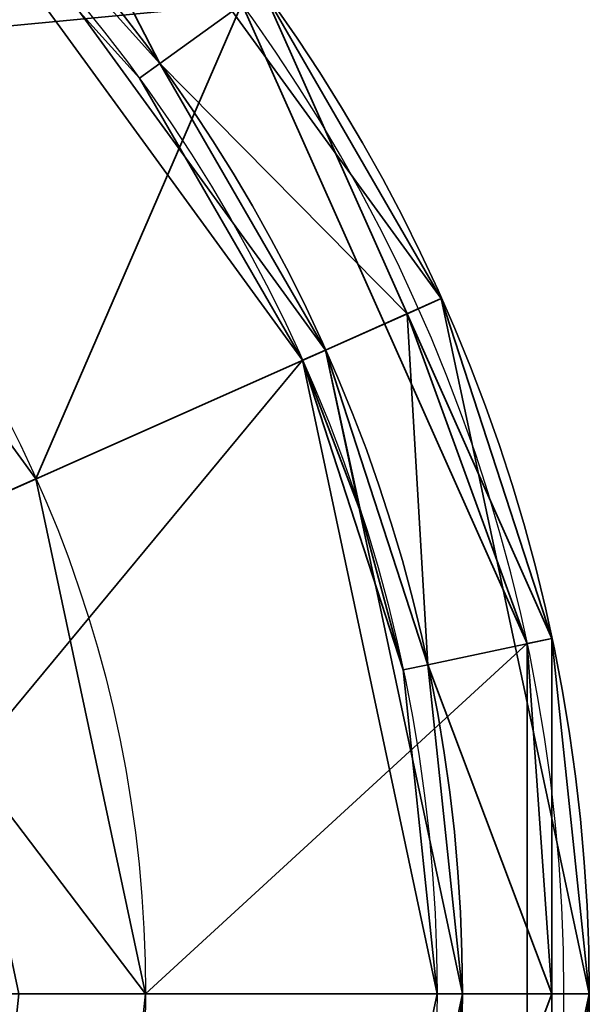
# Model space of a CAD drawing. Header units: millimetres. Extents: x -490 to 6690, y -115 to 132.
# Tile 162 of 256: x 337.75 to 340, y -35.43 to -31.54. Entities that reach past the tile are written whole.
import ezdxf

# ---------------------------------------------------------------- set-up
doc = ezdxf.new("R2010")
doc.units = ezdxf.units.MM
doc.layers.add('151', color=7, linetype='Continuous', true_color=0xffffff)

# ---------------------------------------------------------------- blocks, each defined once
blk = doc.blocks.new('UG_SURFACE_004')
at = {"layer": '151', "color": 252, "linetype": 'Continuous', "lineweight": 35}
for points in [[(336.575, -29.6322, 298), (338.63, -31.4825, 298), (336.5957, -31.6755, 298)], [(339.4164, -32.6458, 323.5), (337.7666, -30.375, 323.5), (337.4321, -30.7466, 324), (338.9597, -32.8492, 324)], [(338.7109, -31.4237, 298.1), (337.7666, -30.375, 323.5), (339.4164, -32.6458, 323.5)], [(333.25, -35.3913, 324), (339.5, -35.3913, 324), (338.9597, -32.8492, 324), (337.4321, -30.7466, 324)], [(339.7547, -34.0086, 298), (338.63, -31.4825, 298), (338.7109, -31.4237, 298.1), (339.2817, -32.7058, 298.1)], [(339.4164, -32.6458, 323.5), (339.2817, -32.7058, 298.1), (338.7109, -31.4237, 298.1)], [(337.8177, -33.3576, 298), (336.5957, -31.6755, 298), (338.63, -31.4825, 298)], [(338.25, -35.3913, 298), (337.8177, -33.3576, 298), (338.63, -31.4825, 298), (339.7547, -34.0086, 298)], [(336.5957, -31.6755, 298), (337.8177, -33.3576, 298), (337.3609, -33.5609, 298.5), (336.811, -32.804, 298.5)], [(340, -35.3913, 323.5), (339.4164, -32.6458, 323.5), (338.9597, -32.8492, 324), (339.5, -35.3913, 324)], [(339.8525, -33.9879, 298.1), (339.2817, -32.7058, 298.1), (339.4164, -32.6458, 323.5)], [(339.4164, -32.6458, 323.5), (340, -35.3913, 323.5), (339.8525, -33.9879, 298.1)], [(339.2817, -32.7058, 298.1), (339.8525, -33.9879, 298.1), (339.7547, -34.0086, 298)], [(337.5555, -34.4761, 298.5), (337.3609, -33.5609, 298.5), (337.8177, -33.3576, 298), (338.25, -35.3913, 298)], [(338.1407, -36.4308, 298), (338.25, -35.3913, 298), (339.7547, -34.0086, 298), (339.7547, -36.7739, 298)], [(339.7547, -34.0086, 298), (339.8525, -33.9879, 298.1), (339.8525, -35.3913, 298.1)], [(339.8525, -35.3913, 298.1), (339.8525, -36.7947, 298.1), (339.7547, -36.7739, 298), (339.7547, -34.0086, 298)], [(340, -35.3913, 323.5), (339.8525, -35.3913, 298.1), (339.8525, -33.9879, 298.1)], [(338.25, -35.3913, 298), (337.75, -35.3913, 298.5), (337.5555, -34.4761, 298.5)], [(335.1814, -41.3354, 324), (337.4321, -40.0359, 324), (338.9597, -37.9334, 324), (333.25, -35.3913, 324)], [(338.9597, -37.9334, 324), (339.3634, -36.6907, 324), (339.5, -35.3913, 324), (333.25, -35.3913, 324)], [(337.6517, -36.3269, 298.5), (337.75, -35.3913, 298.5), (338.25, -35.3913, 298), (338.1407, -36.4308, 298)], [(339.8525, -36.7947, 323.5), (340, -35.3913, 323.5), (339.5, -35.3913, 324), (339.3634, -36.6907, 324)], [(340, -35.3913, 323.5), (339.8525, -36.7947, 323.5), (339.8525, -36.7947, 298.1)], [(339.8525, -36.7947, 298.1), (339.8525, -35.3913, 298.1), (340, -35.3913, 323.5)]]:
    blk.add_3dface(points, dxfattribs=at)
blk = doc.blocks.new('UG_SURFACE_005')
at = {"layer": '151', "color": 252, "linetype": 'Continuous', "lineweight": 35}
for points in [[(335.1814, -29.4472, 1742), (337.4321, -30.7466, 1742), (338.9597, -32.8492, 1742), (333.25, -35.3913, 1742)], [(337.7666, -30.375, 1742.4999), (339.4164, -32.6458, 1742.4999), (338.9597, -32.8492, 1742), (337.4321, -30.7466, 1742)], [(338.7109, -31.4237, 1776.5), (339.4164, -32.6458, 1742.4999), (337.7666, -30.375, 1742.4999)], [(337.6679, -30.4847, 1776.5), (337.4321, -30.7466, 1777), (338.3064, -31.7176, 1777)], [(338.3064, -31.7176, 1777), (338.7109, -31.4237, 1776.5), (337.6679, -30.4847, 1776.5)], [(338.3064, -31.7176, 1777), (337.4321, -30.7466, 1777), (337.3652, -30.8209, 1777), (338.2255, -31.7764, 1777)], [(338.8683, -32.8898, 1778), (337.3652, -30.8209, 1778), (336.8097, -32.805, 1778), (337.5539, -34.4765, 1778)], [(338.2255, -31.7764, 1777), (337.3652, -30.8209, 1778), (338.8683, -32.8898, 1778)], [(338.2255, -31.7764, 1777), (337.3652, -30.8209, 1777), (337.3652, -30.8209, 1778)], [(339.2817, -32.7058, 1776.5), (338.7109, -31.4237, 1776.5), (338.3064, -31.7176, 1777)], [(338.7109, -31.4237, 1776.5), (339.2817, -32.7058, 1776.5), (339.4164, -32.6458, 1742.4999)], [(338.9597, -32.8492, 1777), (338.3064, -31.7176, 1777), (338.2255, -31.7764, 1777), (338.8683, -32.8898, 1777)], [(338.3064, -31.7176, 1777), (338.9597, -32.8492, 1777), (339.2817, -32.7058, 1776.5)], [(338.8683, -32.8898, 1778), (338.8683, -32.8898, 1777), (338.2255, -31.7764, 1777)], [(339.4164, -32.6458, 1742.4999), (340, -35.3913, 1742.4999), (339.5, -35.3913, 1742), (338.9597, -32.8492, 1742)], [(339.4164, -32.6458, 1742.4999), (339.2817, -32.7058, 1776.5), (339.8525, -33.9879, 1776.5)], [(340, -35.3913, 1742.4999), (339.4164, -32.6458, 1742.4999), (339.8525, -33.9879, 1776.5)], [(339.2817, -32.7058, 1776.5), (338.9597, -32.8492, 1777), (339.3634, -34.0918, 1777)], [(339.3634, -34.0918, 1777), (339.8525, -33.9879, 1776.5), (339.2817, -32.7058, 1776.5)], [(338.9597, -32.8492, 1742), (339.5, -35.3913, 1742), (338.9597, -37.9334, 1742), (333.25, -35.3913, 1742)], [(338.9597, -32.8492, 1777), (338.8683, -32.8898, 1777), (339.099, -33.4908, 1777)], [(339.099, -33.4908, 1777), (339.2656, -34.1126, 1777), (339.3634, -34.0918, 1777), (338.9597, -32.8492, 1777)], [(337.5539, -34.4765, 1778), (337.65, -35.3913, 1778), (339.4, -35.3913, 1778), (338.8683, -32.8898, 1778)], [(338.8683, -32.8898, 1778), (339.4, -35.3913, 1778), (339.2656, -34.1126, 1777)], [(339.2656, -34.1126, 1777), (339.099, -33.4908, 1777), (338.8683, -32.8898, 1778)], [(339.099, -33.4908, 1777), (338.8683, -32.8898, 1777), (338.8683, -32.8898, 1778)], [(339.8525, -35.3913, 1776.5), (339.8525, -33.9879, 1776.5), (339.3634, -34.0918, 1777)], [(339.8525, -33.9879, 1776.5), (339.8525, -35.3913, 1776.5), (340, -35.3913, 1742.4999)], [(339.2656, -34.1126, 1777), (339.4, -35.3913, 1777), (339.5, -35.3913, 1777), (339.3634, -34.0918, 1777)], [(339.3634, -34.0918, 1777), (339.5, -35.3913, 1777), (339.8525, -35.3913, 1776.5)], [(339.4, -35.3913, 1778), (339.4, -35.3913, 1777), (339.2656, -34.1126, 1777)], [(338.9597, -37.9334, 1742), (337.4321, -40.0359, 1742), (335.1814, -41.3354, 1742), (333.25, -35.3913, 1742)], [(338.8683, -37.8927, 1778), (339.4, -35.3913, 1778), (337.65, -35.3913, 1778), (337.5539, -36.3061, 1778)], [(338.8683, -37.8927, 1778), (338.8683, -37.8927, 1777), (339.4, -35.3913, 1777), (339.4, -35.3913, 1778)], [(339.3634, -36.6907, 1777), (339.5, -35.3913, 1777), (339.4, -35.3913, 1777), (338.8683, -37.8927, 1777)], [(340, -35.3913, 1742.4999), (339.4164, -38.1367, 1742.4999), (338.9597, -37.9334, 1742), (339.5, -35.3913, 1742)], [(339.8525, -35.3913, 1776.5), (339.5, -35.3913, 1777), (339.3634, -36.6907, 1777)], [(339.3634, -36.6907, 1777), (339.8525, -36.7947, 1776.5), (339.8525, -35.3913, 1776.5)], [(339.8525, -36.7947, 1776.5), (339.4164, -38.1367, 1742.4999), (340, -35.3913, 1742.4999)], [(340, -35.3913, 1742.4999), (339.8525, -35.3913, 1776.5), (339.8525, -36.7947, 1776.5)]]:
    blk.add_3dface(points, dxfattribs=at)
blk = doc.blocks.new('UG_SURFACE_006')
at = {"layer": '151', "color": 252, "linetype": 'Continuous', "lineweight": 35}
for points in [[(336.575, -29.6322, 1778), (338.63, -31.4825, 1778), (336.5957, -31.6755, 1778)], [(339.4164, -32.6458, 1803.5001), (337.7666, -30.375, 1803.5001), (337.4321, -30.7466, 1804), (338.9597, -32.8492, 1804)], [(337.7666, -30.375, 1803.5001), (339.4164, -32.6458, 1803.5001), (338.7109, -31.4237, 1778.1)], [(333.25, -35.3913, 1804), (339.5, -35.3913, 1804), (338.9597, -32.8492, 1804), (337.4321, -30.7466, 1804)], [(339.7547, -34.0086, 1778), (338.63, -31.4825, 1778), (338.7109, -31.4237, 1778.1), (339.2817, -32.7058, 1778.1)], [(339.4164, -32.6458, 1803.5001), (339.2817, -32.7058, 1778.1), (338.7109, -31.4237, 1778.1)], [(337.8177, -33.3576, 1778), (336.5957, -31.6755, 1778), (338.63, -31.4825, 1778)], [(338.25, -35.3913, 1778), (337.8177, -33.3576, 1778), (338.63, -31.4825, 1778), (339.7547, -34.0086, 1778)], [(336.5957, -31.6755, 1778), (337.8177, -33.3576, 1778), (337.3609, -33.5609, 1778.5), (336.811, -32.804, 1778.5)], [(340, -35.3913, 1803.5001), (339.4164, -32.6458, 1803.5001), (338.9597, -32.8492, 1804), (339.5, -35.3913, 1804)], [(339.8525, -33.9879, 1778.1), (339.2817, -32.7058, 1778.1), (339.4164, -32.6458, 1803.5001)], [(339.8525, -33.9879, 1778.1), (339.4164, -32.6458, 1803.5001), (340, -35.3913, 1803.5001)], [(339.2817, -32.7058, 1778.1), (339.8525, -33.9879, 1778.1), (339.7547, -34.0086, 1778)], [(337.5555, -34.4761, 1778.5), (337.3609, -33.5609, 1778.5), (337.8177, -33.3576, 1778), (338.25, -35.3913, 1778)], [(338.1407, -36.4308, 1778), (338.25, -35.3913, 1778), (339.7547, -34.0086, 1778), (339.7547, -36.7739, 1778)], [(339.7547, -34.0086, 1778), (339.8525, -33.9879, 1778.1), (339.8525, -35.3913, 1778.1)], [(339.8525, -35.3913, 1778.1), (339.8525, -36.7947, 1778.1), (339.7547, -36.7739, 1778), (339.7547, -34.0086, 1778)], [(340, -35.3913, 1803.5001), (339.8525, -35.3913, 1778.1), (339.8525, -33.9879, 1778.1)], [(338.25, -35.3913, 1778), (337.75, -35.3913, 1778.5), (337.5555, -34.4761, 1778.5)], [(335.1814, -41.3354, 1804), (337.4321, -40.0359, 1804), (338.9597, -37.9334, 1804), (333.25, -35.3913, 1804)], [(338.9597, -37.9334, 1804), (339.3634, -36.6907, 1804), (339.5, -35.3913, 1804), (333.25, -35.3913, 1804)], [(337.6517, -36.3269, 1778.5), (337.75, -35.3913, 1778.5), (338.25, -35.3913, 1778), (338.1407, -36.4308, 1778)], [(339.8525, -36.7947, 1803.5001), (340, -35.3913, 1803.5001), (339.5, -35.3913, 1804), (339.3634, -36.6907, 1804)], [(340, -35.3913, 1803.5001), (339.8525, -36.7947, 1803.5001), (339.8525, -36.7947, 1778.1)], [(339.8525, -36.7947, 1778.1), (339.8525, -35.3913, 1778.1), (340, -35.3913, 1803.5001)]]:
    blk.add_3dface(points, dxfattribs=at)
blk = doc.blocks.new('UG_SURFACE_007')
at = {"layer": '151', "color": 252, "linetype": 'Continuous', "lineweight": 35}
for points in [[(335.1814, -29.4472, 262), (337.4321, -30.7466, 262), (338.9597, -32.8492, 262), (333.25, -35.3913, 262)], [(337.7666, -30.375, 262.5), (339.4164, -32.6458, 262.5), (338.9597, -32.8492, 262), (337.4321, -30.7466, 262)], [(339.4164, -32.6458, 262.5), (337.7666, -30.375, 262.5), (338.7109, -31.4237, 296.5)], [(337.6679, -30.4847, 296.5), (337.4321, -30.7466, 297), (338.3064, -31.7176, 297)], [(338.3064, -31.7176, 297), (338.7109, -31.4237, 296.5), (337.6679, -30.4847, 296.5)], [(338.3064, -31.7176, 297), (337.4321, -30.7466, 297), (337.3652, -30.8209, 297), (338.2255, -31.7764, 297)], [(338.8683, -32.8898, 298), (337.3652, -30.8209, 298), (336.8097, -32.805, 298), (337.5539, -34.4765, 298)], [(338.2255, -31.7764, 297), (337.3652, -30.8209, 298), (338.8683, -32.8898, 298)], [(338.2255, -31.7764, 297), (337.3652, -30.8209, 297), (337.3652, -30.8209, 298)], [(339.2817, -32.7058, 296.5), (338.7109, -31.4237, 296.5), (338.3064, -31.7176, 297)], [(338.7109, -31.4237, 296.5), (339.2817, -32.7058, 296.5), (339.4164, -32.6458, 262.5)], [(338.9597, -32.8492, 297), (338.3064, -31.7176, 297), (338.2255, -31.7764, 297), (338.8683, -32.8898, 297)], [(338.3064, -31.7176, 297), (338.9597, -32.8492, 297), (339.2817, -32.7058, 296.5)], [(338.8683, -32.8898, 298), (338.8683, -32.8898, 297), (338.2255, -31.7764, 297)], [(339.4164, -32.6458, 262.5), (340, -35.3913, 262.5), (339.5, -35.3913, 262), (338.9597, -32.8492, 262)], [(339.4164, -32.6458, 262.5), (339.2817, -32.7058, 296.5), (339.8525, -33.9879, 296.5)], [(340, -35.3913, 262.5), (339.4164, -32.6458, 262.5), (339.8525, -33.9879, 296.5)], [(339.2817, -32.7058, 296.5), (338.9597, -32.8492, 297), (339.3634, -34.0918, 297)], [(339.3634, -34.0918, 297), (339.8525, -33.9879, 296.5), (339.2817, -32.7058, 296.5)], [(338.9597, -32.8492, 262), (339.5, -35.3913, 262), (338.9597, -37.9334, 262), (333.25, -35.3913, 262)], [(338.9597, -32.8492, 297), (338.8683, -32.8898, 297), (339.099, -33.4908, 297)], [(339.099, -33.4908, 297), (339.2656, -34.1126, 297), (339.3634, -34.0918, 297), (338.9597, -32.8492, 297)], [(337.5539, -34.4765, 298), (337.65, -35.3913, 298), (339.4, -35.3913, 298), (338.8683, -32.8898, 298)], [(338.8683, -32.8898, 298), (339.4, -35.3913, 298), (339.2656, -34.1126, 297)], [(339.2656, -34.1126, 297), (339.099, -33.4908, 297), (338.8683, -32.8898, 298)], [(339.099, -33.4908, 297), (338.8683, -32.8898, 297), (338.8683, -32.8898, 298)], [(339.8525, -35.3913, 296.5), (339.8525, -33.9879, 296.5), (339.3634, -34.0918, 297)], [(339.8525, -33.9879, 296.5), (339.8525, -35.3913, 296.5), (340, -35.3913, 262.5)], [(339.2656, -34.1126, 297), (339.4, -35.3913, 297), (339.5, -35.3913, 297), (339.3634, -34.0918, 297)], [(339.3634, -34.0918, 297), (339.5, -35.3913, 297), (339.8525, -35.3913, 296.5)], [(339.4, -35.3913, 298), (339.4, -35.3913, 297), (339.2656, -34.1126, 297)], [(338.9597, -37.9334, 262), (337.4321, -40.0359, 262), (335.1814, -41.3354, 262), (333.25, -35.3913, 262)], [(338.8683, -37.8927, 298), (339.4, -35.3913, 298), (337.65, -35.3913, 298), (337.5539, -36.3061, 298)], [(338.8683, -37.8927, 298), (338.8683, -37.8927, 297), (339.4, -35.3913, 297), (339.4, -35.3913, 298)], [(339.3634, -36.6907, 297), (339.5, -35.3913, 297), (339.4, -35.3913, 297), (338.8683, -37.8927, 297)], [(340, -35.3913, 262.5), (339.4164, -38.1367, 262.5), (338.9597, -37.9334, 262), (339.5, -35.3913, 262)], [(339.8525, -35.3913, 296.5), (339.5, -35.3913, 297), (339.3634, -36.6907, 297)], [(339.3634, -36.6907, 297), (339.8525, -36.7947, 296.5), (339.8525, -35.3913, 296.5)], [(339.8525, -36.7947, 296.5), (339.4164, -38.1367, 262.5), (340, -35.3913, 262.5)], [(340, -35.3913, 262.5), (339.8525, -35.3913, 296.5), (339.8525, -36.7947, 296.5)]]:
    blk.add_3dface(points, dxfattribs=at)
blk = doc.blocks.new('UG_SURFACE_008')
at = {"layer": '151', "color": 252, "linetype": 'Continuous', "lineweight": 35}
for points in [[(335.1814, -29.4472, 1204), (337.4321, -30.7466, 1204), (338.9597, -32.8492, 1204), (333.25, -35.3913, 1204)], [(337.7666, -30.375, 1204.5), (339.4164, -32.6458, 1204.5), (338.9597, -32.8492, 1204), (337.4321, -30.7466, 1204)], [(339.4164, -32.6458, 1204.5), (337.7666, -30.375, 1204.5), (338.7109, -31.4237, 1238.5)], [(337.6679, -30.4847, 1238.5), (337.4321, -30.7466, 1239), (338.3064, -31.7176, 1239)], [(338.3064, -31.7176, 1239), (338.7109, -31.4237, 1238.5), (337.6679, -30.4847, 1238.5)], [(338.3064, -31.7176, 1239), (337.4321, -30.7466, 1239), (337.3652, -30.8209, 1239), (338.2255, -31.7764, 1239)], [(338.8683, -32.8898, 1240), (337.3652, -30.8209, 1240), (336.8097, -32.805, 1240), (337.5539, -34.4765, 1240)], [(338.2255, -31.7764, 1239), (337.3652, -30.8209, 1240), (338.8683, -32.8898, 1240)], [(338.2255, -31.7764, 1239), (337.3652, -30.8209, 1239), (337.3652, -30.8209, 1240)], [(339.2817, -32.7058, 1238.5), (338.7109, -31.4237, 1238.5), (338.3064, -31.7176, 1239)], [(338.7109, -31.4237, 1238.5), (339.2817, -32.7058, 1238.5), (339.4164, -32.6458, 1204.5)], [(338.9597, -32.8492, 1239), (338.3064, -31.7176, 1239), (338.2255, -31.7764, 1239), (338.8683, -32.8898, 1239)], [(338.3064, -31.7176, 1239), (338.9597, -32.8492, 1239), (339.2817, -32.7058, 1238.5)], [(338.8683, -32.8898, 1240), (338.8683, -32.8898, 1239), (338.2255, -31.7764, 1239)], [(339.4164, -32.6458, 1204.5), (340, -35.3913, 1204.5), (339.5, -35.3913, 1204), (338.9597, -32.8492, 1204)], [(339.4164, -32.6458, 1204.5), (339.2817, -32.7058, 1238.5), (339.8525, -33.9879, 1238.5)], [(339.8525, -33.9879, 1238.5), (340, -35.3913, 1204.5), (339.4164, -32.6458, 1204.5)], [(339.2817, -32.7058, 1238.5), (338.9597, -32.8492, 1239), (339.3634, -34.0918, 1239)], [(339.3634, -34.0918, 1239), (339.8525, -33.9879, 1238.5), (339.2817, -32.7058, 1238.5)], [(338.9597, -32.8492, 1204), (339.5, -35.3913, 1204), (338.9597, -37.9334, 1204), (333.25, -35.3913, 1204)], [(338.9597, -32.8492, 1239), (338.8683, -32.8898, 1239), (339.099, -33.4908, 1239)], [(339.099, -33.4908, 1239), (339.2656, -34.1126, 1239), (339.3634, -34.0918, 1239), (338.9597, -32.8492, 1239)], [(337.5539, -34.4765, 1240), (337.65, -35.3913, 1240), (339.4, -35.3913, 1240), (338.8683, -32.8898, 1240)], [(338.8683, -32.8898, 1240), (339.4, -35.3913, 1240), (339.2656, -34.1126, 1239)], [(339.2656, -34.1126, 1239), (339.099, -33.4908, 1239), (338.8683, -32.8898, 1240)], [(339.099, -33.4908, 1239), (338.8683, -32.8898, 1239), (338.8683, -32.8898, 1240)], [(339.8525, -35.3913, 1238.5), (339.8525, -33.9879, 1238.5), (339.3634, -34.0918, 1239)], [(339.8525, -33.9879, 1238.5), (339.8525, -35.3913, 1238.5), (340, -35.3913, 1204.5)], [(339.2656, -34.1126, 1239), (339.4, -35.3913, 1239), (339.5, -35.3913, 1239), (339.3634, -34.0918, 1239)], [(339.3634, -34.0918, 1239), (339.5, -35.3913, 1239), (339.8525, -35.3913, 1238.5)], [(339.4, -35.3913, 1240), (339.4, -35.3913, 1239), (339.2656, -34.1126, 1239)], [(338.9597, -37.9334, 1204), (337.4321, -40.0359, 1204), (335.1814, -41.3354, 1204), (333.25, -35.3913, 1204)], [(338.8683, -37.8927, 1240), (339.4, -35.3913, 1240), (337.65, -35.3913, 1240), (337.5539, -36.3061, 1240)], [(338.8683, -37.8927, 1240), (338.8683, -37.8927, 1239), (339.4, -35.3913, 1239), (339.4, -35.3913, 1240)], [(339.3634, -36.6907, 1239), (339.5, -35.3913, 1239), (339.4, -35.3913, 1239), (338.8683, -37.8927, 1239)], [(340, -35.3913, 1204.5), (339.4164, -38.1367, 1204.5), (338.9597, -37.9334, 1204), (339.5, -35.3913, 1204)], [(339.8525, -35.3913, 1238.5), (339.5, -35.3913, 1239), (339.3634, -36.6907, 1239)], [(339.3634, -36.6907, 1239), (339.8525, -36.7947, 1238.5), (339.8525, -35.3913, 1238.5)], [(339.4164, -38.1367, 1204.5), (340, -35.3913, 1204.5), (339.8525, -36.7947, 1238.5)], [(340, -35.3913, 1204.5), (339.8525, -35.3913, 1238.5), (339.8525, -36.7947, 1238.5)]]:
    blk.add_3dface(points, dxfattribs=at)
blk = doc.blocks.new('UG_SURFACE_009')
at = {"layer": '151', "color": 252, "linetype": 'Continuous', "lineweight": 35}
for points in [[(336.575, -29.6322, 1240), (338.63, -31.4825, 1240), (336.5957, -31.6755, 1240)], [(339.4164, -32.6458, 1265.4999), (337.7666, -30.375, 1265.4999), (337.4321, -30.7466, 1266), (338.9597, -32.8492, 1266)], [(337.7666, -30.375, 1265.4999), (339.4164, -32.6458, 1265.4999), (338.7109, -31.4237, 1240.1)], [(333.25, -35.3913, 1266), (339.5, -35.3913, 1266), (338.9597, -32.8492, 1266), (337.4321, -30.7466, 1266)], [(339.7547, -34.0086, 1240), (338.63, -31.4825, 1240), (338.7109, -31.4237, 1240.1), (339.2817, -32.7058, 1240.1)], [(339.4164, -32.6458, 1265.4999), (339.2817, -32.7058, 1240.1), (338.7109, -31.4237, 1240.1)], [(337.8177, -33.3576, 1240), (336.5957, -31.6755, 1240), (338.63, -31.4825, 1240)], [(338.25, -35.3913, 1240), (337.8177, -33.3576, 1240), (338.63, -31.4825, 1240), (339.7547, -34.0086, 1240)], [(336.5957, -31.6755, 1240), (337.8177, -33.3576, 1240), (337.3609, -33.5609, 1240.5), (336.811, -32.804, 1240.5)], [(340, -35.3913, 1265.4999), (339.4164, -32.6458, 1265.4999), (338.9597, -32.8492, 1266), (339.5, -35.3913, 1266)], [(339.8525, -33.9879, 1240.1), (339.2817, -32.7058, 1240.1), (339.4164, -32.6458, 1265.4999)], [(339.8525, -33.9879, 1240.1), (339.4164, -32.6458, 1265.4999), (340, -35.3913, 1265.4999)], [(339.2817, -32.7058, 1240.1), (339.8525, -33.9879, 1240.1), (339.7547, -34.0086, 1240)], [(337.5555, -34.4761, 1240.5), (337.3609, -33.5609, 1240.5), (337.8177, -33.3576, 1240), (338.25, -35.3913, 1240)], [(338.1407, -36.4308, 1240), (338.25, -35.3913, 1240), (339.7547, -34.0086, 1240), (339.7547, -36.7739, 1240)], [(339.7547, -34.0086, 1240), (339.8525, -33.9879, 1240.1), (339.8525, -35.3913, 1240.1)], [(339.8525, -35.3913, 1240.1), (339.8525, -36.7947, 1240.1), (339.7547, -36.7739, 1240), (339.7547, -34.0086, 1240)], [(340, -35.3913, 1265.4999), (339.8525, -35.3913, 1240.1), (339.8525, -33.9879, 1240.1)], [(338.25, -35.3913, 1240), (337.75, -35.3913, 1240.5), (337.5555, -34.4761, 1240.5)], [(335.1814, -41.3354, 1266), (337.4321, -40.0359, 1266), (338.9597, -37.9334, 1266), (333.25, -35.3913, 1266)], [(338.9597, -37.9334, 1266), (339.3634, -36.6907, 1266), (339.5, -35.3913, 1266), (333.25, -35.3913, 1266)], [(337.6517, -36.3269, 1240.5), (337.75, -35.3913, 1240.5), (338.25, -35.3913, 1240), (338.1407, -36.4308, 1240)], [(339.8525, -36.7947, 1265.4999), (340, -35.3913, 1265.4999), (339.5, -35.3913, 1266), (339.3634, -36.6907, 1266)], [(340, -35.3913, 1265.4999), (339.8525, -36.7947, 1265.4999), (339.8525, -36.7947, 1240.1)], [(339.8525, -36.7947, 1240.1), (339.8525, -35.3913, 1240.1), (340, -35.3913, 1265.4999)]]:
    blk.add_3dface(points, dxfattribs=at)

msp = doc.modelspace()

# ---------------------------------------------------------------- linework, layer by layer
at = {"layer": '151', "color": 253, "linetype": 'Continuous', "lineweight": -3}
for centre, radius in [((333.25, -35.3913, 298.1), 6.75), ((333.25, -35.3913, 1742.5), 6.75), ((333.25, -35.3913, 1778.1), 6.75), ((333.25, -35.3913, 262.5), 6.75), ((333.25, -35.3913, 1204.5), 6.75), ((333.25, -35.3913, 1240.1), 6.75), ((333.25, -35.3913, 324), 6.25), ((333.25, -35.3913, 1777), 6.25), ((333.25, -35.3913, 1804), 6.25), ((333.25, -35.3913, 297), 6.25), ((333.25, -35.3913, 1239), 6.25), ((333.25, -35.3913, 1266), 6.25), ((333.25, -35.3913, 1778), 6.15), ((333.25, -35.3913, 1777), 6.15), ((333.25, -35.3913, 298), 6.15), ((333.25, -35.3913, 297), 6.15), ((333.25, -35.3913, 1239), 6.15), ((333.25, -35.3913, 1240), 6.15), ((333.25, -35.3913, 298), 5), ((333.25, -35.3913, 1778), 5), ((333.25, -35.3913, 1240), 5), ((333.25, -35.3913, 298), 5)]:
    msp.add_circle(centre, radius, dxfattribs=at)
at = {"layer": '151', "color": 253, "linetype": 'Continuous', "lineweight": -3, "extrusion": (0, 0, -1)}
for centre, radius in [((-333.25, -35.3913, -323.5), 6.75), ((-333.25, -35.3913, -1776.5), 6.75), ((-333.25, -35.3913, -1803.5), 6.75), ((-333.25, -35.3913, -296.5), 6.75), ((-333.25, -35.3913, -1238.5), 6.75), ((-333.25, -35.3913, -1265.5), 6.75), ((-333.25, -35.3913, -298), 6.65), ((-333.25, -35.3913, -1778), 6.65), ((-333.25, -35.3913, -1240), 6.65), ((-333.25, -35.3913, -298), 6.65), ((-333.25, -35.3913, -1742), 6.25), ((-333.25, -35.3913, -262), 6.25), ((-333.25, -35.3913, -1204), 6.25)]:
    msp.add_circle(centre, radius, dxfattribs=at)

# ---------------------------------------------------------------- block references
at = {"layer": '151', "color": 253, "linetype": 'Continuous', "lineweight": -3}
for name in ['UG_SURFACE_005', 'UG_SURFACE_007', 'UG_SURFACE_008', 'UG_SURFACE_004', 'UG_SURFACE_006', 'UG_SURFACE_009']:
    msp.add_blockref(name, (0, 0), dxfattribs=at)

doc.saveas('drawing.dxf')
